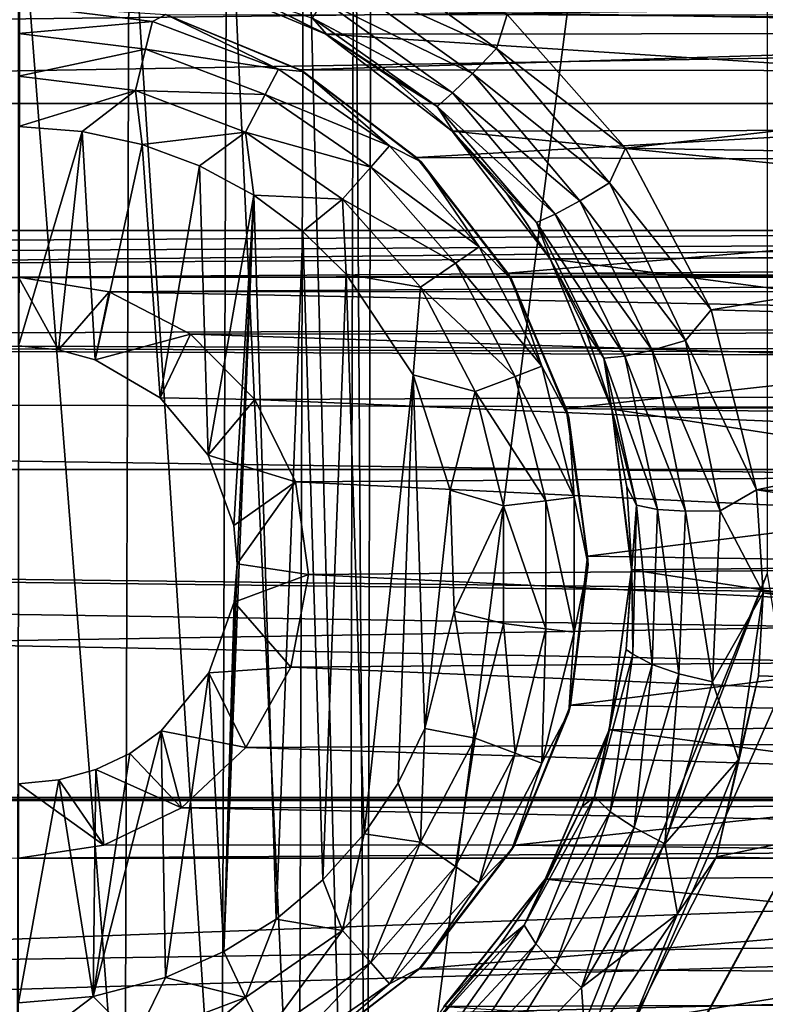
# Model space of a CAD drawing. Header units: metres. Extents: x -95 to 103, y -12 to 12.
# Tile 116 of 256: x -69.2 to -67.5, y -3.38 to -1.14. Entities that reach past the tile are written whole.
import ezdxf

# ---------------------------------------------------------------- set-up
doc = ezdxf.new("R2010")
doc.units = ezdxf.units.M
doc.layers.add('solid_P74500', color=7, linetype='CONTINUOUS')
doc.layers.add('solid_P74500_01', color=7, linetype='CONTINUOUS')

msp = doc.modelspace()

# ---------------------------------------------------------------- linework, layer by layer
at = {"layer": 'solid_P74500'}
for points in [[(-42.130733, -2.890517, 0.5), (-88, 3.55, 0.5), (-88, -3.55, 0.5)], [(-42.494564, -2.812256, 0.5), (-88, 3.55, 0.5), (-42.130733, -2.890517, 0.5)], [(-43.5, -1.396225, 0.5), (-43.5, 1.396225, 0.5), (-88, 3.55, 0.5)], [(-43.453735, -1.765533, 0.5), (-43.5, -1.396225, 0.5), (-88, 3.55, 0.5)], [(-43.31942, -2.109326, 0.5), (-43.453735, -1.765533, 0.5), (-88, 3.55, 0.5)], [(-43.105709, -2.409473, 0.5), (-43.31942, -2.109326, 0.5), (-88, 3.55, 0.5)], [(-42.825325, -2.648513, 0.5), (-43.105709, -2.409473, 0.5), (-88, 3.55, 0.5)], [(-42.494564, -2.812256, 0.5), (-42.825325, -2.648513, 0.5), (-88, 3.55, 0.5)], [(-67.491013, -2.4, -1.8), (-68.40506, -4.65, -1.8), (-67.491013, 2.4, -1.8)], [(-68.393272, 0, -1.8), (-67.491013, 2.4, -1.8), (-68.40506, -4.65, -1.8)], [(-94.018356, -1.947775, 12.347315), (89.300003, 0, 12.5), (-94.018356, 0, 12.5)], [(-68.433968, -0.252288, -1.8), (-68.393272, 0, -1.8), (-68.40506, -4.65, -1.8)], [(-68.548462, -0.475095, -1.8), (-68.433968, -0.252288, -1.8), (-68.445496, -4.400194, -1.8)], [(-68.433968, -0.252288, -1.8), (-68.40506, -4.65, -1.8), (-68.445496, -4.400194, -1.8)], [(-90.699997, -1.617044, 10.880484), (-13, -1.617046, 10.880494), (-13, -0.3, 10.995909)], [(-90.699997, -1.617044, 10.880484), (-13, -0.3, 10.995909), (-90.699997, -0.3, 10.995909)], [(-68.724808, -0.651567, -1.8), (-68.548462, -0.475095, -1.8), (-68.560226, -4.178985, -1.8)], [(-68.548462, -0.475095, -1.8), (-68.445496, -4.400194, -1.8), (-68.560226, -4.178985, -1.8)], [(-15, -0.5, -8.68562), (-85.675003, -1.327031, -8.597901), (-14.325, -1.326951, -8.597916)], [(-15, -0.5, -8.68562), (-85, -0.5, -8.68562), (-85.675003, -1.327031, -8.597901)], [(-68.947144, -0.765777, -1.8), (-68.724808, -0.651567, -1.8), (-68.736336, -4.004628, -1.8)], [(-68.724808, -0.651567, -1.8), (-68.560226, -4.178985, -1.8), (-68.736336, -4.004628, -1.8)], [(-8.2, -2.162539, 9.147798), (-90.699997, -2.162539, 9.147798), (-90.699997, -0.726812, 9.37156)], [(-8.2, -2.162539, 9.147798), (-90.699997, -0.726812, 9.37156), (-8.2, -0.726812, 9.37156)], [(-69.446602, -0.767877, -1.8), (-69.196846, -0.806697, -1.8), (-69.20311, -3.855084, -1.8)], [(-69.196846, -0.806697, -1.8), (-68.947144, -0.765777, -1.8), (-68.957001, -3.893337, -1.8)], [(-68.947144, -0.765777, -1.8), (-68.736336, -4.004628, -1.8), (-68.957001, -3.893337, -1.8)], [(-69.196846, -0.806697, -1.8), (-68.957001, -3.893337, -1.8), (-69.20311, -3.855084, -1.8)], [(-65.004738, -0.904334, -12.467244), (-65.339699, -1.146616, -12.4473), (-68.085052, -1.123883, -12.449373)], [(-68.472359, -1.037762, -12.412974), (-68.43412, -0.969165, -12.45266), (-68.109192, -1.202083, -12.432596)], [(-68.109192, -1.202083, -12.432596), (-68.43412, -0.969165, -12.45266), (-68.085052, -1.123883, -12.449373)], [(-64.895714, -1.165409, -11.440796), (-64.563431, -1.028294, -11.453935), (-68.833084, -1.029274, -11.453846)], [(-64.895714, -1.165409, -11.440796), (-68.833084, -1.029274, -11.453846), (-68.498344, -1.168839, -11.440447)], [(-68.66098, -1.087925, -12.172934), (-68.498344, -1.168839, -11.440447), (-68.833084, -1.029274, -11.453846)], [(-68.472359, -1.037762, -12.412974), (-68.163734, -1.258632, -12.392963), (-68.504219, -1.092901, -12.352194)], [(-68.472359, -1.037762, -12.412974), (-68.109192, -1.202083, -12.432596), (-68.163734, -1.258632, -12.392963)], [(-68.496391, -1.169656, -12.166054), (-68.498344, -1.168839, -11.440447), (-68.66098, -1.087925, -12.172934)], [(-68.52861, -1.132334, -12.267335), (-68.496391, -1.169656, -12.166054), (-68.66098, -1.087925, -12.172934)], [(-68.504219, -1.092901, -12.352194), (-68.209244, -1.303278, -12.332264), (-68.52861, -1.132334, -12.267335)], [(-68.163734, -1.258632, -12.392963), (-68.209244, -1.303278, -12.332264), (-68.504219, -1.092901, -12.352194)], [(-68.894333, -1.139861, -12.814588), (-69.199997, -1.102746, -12.814588), (-68.863533, -1.124296, -12.7)], [(-69.199997, -1.167785, -12.912048), (-69.199997, -1.102746, -12.814588), (-68.894333, -1.139861, -12.814588)], [(-68.909897, -1.203009, -12.912048), (-69.199997, -1.167785, -12.912048), (-68.894333, -1.139861, -12.814588)], [(-68.909897, -1.203009, -12.912048), (-68.894333, -1.139861, -12.814588), (-68.60643, -1.249048, -12.814588)], [(-68.60643, -1.249048, -12.814588), (-68.894333, -1.139861, -12.814588), (-68.863533, -1.124296, -12.7)], [(-68.863533, -1.124296, -12.7), (-68.864166, -1.124405, -9.83594), (-68.557014, -1.250405, -9.820717)], [(-64.541023, -1.125822, -9.835777), (-68.557014, -1.250405, -9.820717), (-68.864166, -1.124405, -9.83594)], [(-68.863533, -1.124296, -12.7), (-68.557014, -1.250405, -9.820717), (-68.550003, -1.254167, -12.7)], [(-68.60643, -1.249048, -12.814588), (-68.863533, -1.124296, -12.7), (-68.550003, -1.254167, -12.7)], [(-64.541023, -1.125822, -9.835777), (-64.852089, -1.25561, -9.820053), (-68.557014, -1.250405, -9.820717)], [(-68.52861, -1.132334, -12.267335), (-68.244202, -1.33405, -12.247517), (-68.496391, -1.169656, -12.166054)], [(-68.209244, -1.303278, -12.332264), (-68.244202, -1.33405, -12.247517), (-68.52861, -1.132334, -12.267335)], [(-68.109192, -1.202083, -12.432596), (-68.085052, -1.123883, -12.449373), (-67.814667, -1.429255, -12.41802)], [(-65.339699, -1.146616, -12.4473), (-67.814667, -1.429255, -12.41802), (-68.085052, -1.123883, -12.449373)], [(-68.909897, -1.203009, -12.912048), (-69.199997, -1.265195, -12.977164), (-69.199997, -1.167785, -12.912048)], [(-65.182716, -1.38336, -11.416493), (-64.895714, -1.165409, -11.440796), (-68.498344, -1.168839, -11.440447)], [(-65.339699, -1.146616, -12.4473), (-65.610275, -1.466333, -12.413697), (-67.814667, -1.429255, -12.41802)], [(-65.182716, -1.38336, -11.416493), (-68.498344, -1.168839, -11.440447), (-68.210136, -1.390416, -11.415636)], [(-68.344063, -1.272129, -12.156167), (-68.210136, -1.390416, -11.415636), (-68.498344, -1.168839, -11.440447)], [(-68.344063, -1.272129, -12.156167), (-68.498344, -1.168839, -11.440447), (-68.496391, -1.169656, -12.166054)], [(-68.244202, -1.33405, -12.247517), (-68.344063, -1.272129, -12.156167), (-68.496391, -1.169656, -12.166054)], [(-68.909897, -1.203009, -12.912048), (-68.933212, -1.297589, -12.977164), (-69.199997, -1.265195, -12.977164)], [(-68.636658, -1.306637, -12.912048), (-68.933212, -1.297589, -12.977164), (-68.909897, -1.203009, -12.912048)], [(-68.636658, -1.306637, -12.912048), (-68.909897, -1.203009, -12.912048), (-68.60643, -1.249048, -12.814588)], [(-68.163734, -1.258632, -12.392963), (-68.109192, -1.202083, -12.432596), (-67.851471, -1.508585, -12.398896)], [(-67.851471, -1.508585, -12.398896), (-68.109192, -1.202083, -12.432596), (-67.814667, -1.429255, -12.41802)], [(-68.636658, -1.306637, -12.912048), (-68.60643, -1.249048, -12.814588), (-68.353027, -1.423962, -12.814588)], [(-68.353027, -1.423962, -12.814588), (-68.60643, -1.249048, -12.814588), (-68.550003, -1.254167, -12.7)], [(-64.852089, -1.25561, -9.820053), (-68.291306, -1.450814, -9.793117), (-68.557014, -1.250405, -9.820717)], [(-68.550003, -1.254167, -12.7), (-68.557014, -1.250405, -9.820717), (-68.291306, -1.450814, -9.793117)], [(-68.550003, -1.254167, -12.7), (-68.291306, -1.450814, -9.793117), (-68.280762, -1.460761, -12.7)], [(-68.353027, -1.423962, -12.814588), (-68.550003, -1.254167, -12.7), (-68.280762, -1.460761, -12.7)], [(-64.852089, -1.25561, -9.820053), (-65.120079, -1.462097, -9.791439), (-68.291306, -1.450814, -9.793117)], [(-69.199997, -1.265195, -12.977164), (-68.933212, -1.297589, -12.977164), (-69.199997, -1.38, -13)], [(-68.206497, -1.393618, -12.142336), (-68.210136, -1.390416, -11.415636), (-68.344063, -1.272129, -12.156167)], [(-68.244202, -1.33405, -12.247517), (-68.206497, -1.393618, -12.142336), (-68.344063, -1.272129, -12.156167)], [(-68.163734, -1.258632, -12.392963), (-67.918839, -1.549119, -12.359377), (-68.209244, -1.303278, -12.332264)], [(-68.163734, -1.258632, -12.392963), (-67.851471, -1.508585, -12.398896), (-67.918839, -1.549119, -12.359377)], [(-68.933212, -1.297589, -12.977164), (-69.054955, -1.39136, -13), (-69.199997, -1.38, -13)], [(-68.933212, -1.297589, -12.977164), (-68.917511, -1.420984, -13), (-69.054955, -1.39136, -13)], [(-68.933212, -1.297589, -12.977164), (-68.681923, -1.392889, -12.977164), (-68.917511, -1.420984, -13)], [(-68.636658, -1.306637, -12.912048), (-68.681923, -1.392889, -12.977164), (-68.933212, -1.297589, -12.977164)], [(-68.396156, -1.472644, -12.912048), (-68.681923, -1.392889, -12.977164), (-68.636658, -1.306637, -12.912048)], [(-68.396156, -1.472644, -12.912048), (-68.636658, -1.306637, -12.912048), (-68.353027, -1.423962, -12.814588)], [(-68.209244, -1.303278, -12.332264), (-67.975006, -1.579649, -12.298852), (-68.244202, -1.33405, -12.247517)], [(-67.918839, -1.549119, -12.359377), (-67.975006, -1.579649, -12.298852), (-68.209244, -1.303278, -12.332264)], [(-84.199997, -1.723817, -8.527512), (-14.325, -1.326951, -8.597916), (-85.675003, -1.327031, -8.597901)], [(-84.199997, -1.723817, -8.527512), (-79.199997, -1.723817, -8.527512), (-14.325, -1.326951, -8.597916)], [(-79.199997, -1.723817, -8.527512), (-74.199997, -1.723817, -8.527512), (-14.325, -1.326951, -8.597916)], [(-74.199997, -1.723817, -8.527512), (-69.199997, -1.723817, -8.527512), (-14.325, -1.326951, -8.597916)], [(-69.199997, -1.723817, -8.527512), (-64.199997, -1.723817, -8.527512), (-14.325, -1.326951, -8.597916)], [(-68.244202, -1.33405, -12.247517), (-68.018059, -1.598545, -12.214349), (-68.206497, -1.393618, -12.142336)], [(-67.975006, -1.579649, -12.298852), (-68.018059, -1.598545, -12.214349), (-68.244202, -1.33405, -12.247517)], [(-69.199997, -1.38, -13), (-69.054955, -1.39136, -13), (-69.199997, -1.88, -13)], [(-69.054955, -1.39136, -13), (-69.108688, -1.889473, -13), (-69.199997, -1.88, -13)], [(-69.054955, -1.39136, -13), (-69.024689, -1.912145, -13), (-69.108688, -1.889473, -13)], [(-69.054955, -1.39136, -13), (-68.917511, -1.420984, -13), (-69.024689, -1.912145, -13)], [(-68.681923, -1.392889, -12.977164), (-68.787125, -1.469263, -13), (-68.917511, -1.420984, -13)], [(-68.681923, -1.392889, -12.977164), (-68.663017, -1.536785, -13), (-68.787125, -1.469263, -13)], [(-68.681923, -1.392889, -12.977164), (-68.460747, -1.545556, -12.977164), (-68.663017, -1.536785, -13)], [(-68.396156, -1.472644, -12.912048), (-68.460747, -1.545556, -12.977164), (-68.681923, -1.392889, -12.977164)], [(-65.406647, -1.6701, -11.378082), (-65.182716, -1.38336, -11.416493), (-68.210136, -1.390416, -11.415636)], [(-65.406647, -1.6701, -11.378082), (-68.210136, -1.390416, -11.415636), (-67.986534, -1.68181, -11.376358)], [(-68.086052, -1.531992, -12.124983), (-67.986534, -1.68181, -11.376358), (-68.210136, -1.390416, -11.415636)], [(-68.086052, -1.531992, -12.124983), (-68.210136, -1.390416, -11.415636), (-68.206497, -1.393618, -12.142336)], [(-68.018059, -1.598545, -12.214349), (-68.086052, -1.531992, -12.124983), (-68.206497, -1.393618, -12.142336)], [(-68.917511, -1.420984, -13), (-68.876678, -1.999008, -13), (-69.024689, -1.912145, -13)], [(-68.917511, -1.420984, -13), (-68.787125, -1.469263, -13), (-68.876678, -1.999008, -13)], [(-68.396156, -1.472644, -12.912048), (-68.353027, -1.423962, -12.814588), (-68.148842, -1.654437, -12.814588)], [(-68.148842, -1.654437, -12.814588), (-68.353027, -1.423962, -12.814588), (-68.280762, -1.460761, -12.7)], [(-67.851471, -1.508585, -12.398896), (-67.814667, -1.429255, -12.41802), (-67.619179, -1.798082, -12.37)], [(-65.610275, -1.466333, -12.413697), (-67.619179, -1.798082, -12.37), (-67.814667, -1.429255, -12.41802)], [(-65.120079, -1.462097, -9.791439), (-68.083183, -1.714678, -9.750379), (-68.291306, -1.450814, -9.793117)], [(-68.280762, -1.460761, -12.7), (-68.291306, -1.450814, -9.793117), (-68.083183, -1.714678, -9.750379)], [(-68.787125, -1.469263, -13), (-68.767342, -2.12986, -13), (-68.876678, -1.999008, -13)], [(-68.787125, -1.469263, -13), (-68.663017, -1.536785, -13), (-68.767342, -2.12986, -13)], [(-68.20237, -1.691383, -12.912048), (-68.460747, -1.545556, -12.977164), (-68.396156, -1.472644, -12.912048)], [(-68.20237, -1.691383, -12.912048), (-68.396156, -1.472644, -12.912048), (-68.148842, -1.654437, -12.814588)], [(-68.280762, -1.460761, -12.7), (-68.083183, -1.714678, -9.750379), (-68.074165, -1.73, -12.7)], [(-68.148842, -1.654437, -12.814588), (-68.280762, -1.460761, -12.7), (-68.074165, -1.73, -12.7)], [(-65.120079, -1.462097, -9.791439), (-65.328278, -1.734278, -9.746911), (-68.083183, -1.714678, -9.750379)], [(-65.610275, -1.466333, -12.413697), (-65.799232, -1.848754, -12.362529), (-67.619179, -1.798082, -12.37)], [(-67.918839, -1.549119, -12.359377), (-67.851471, -1.508585, -12.398896), (-67.677948, -1.868371, -12.348542)], [(-67.677948, -1.868371, -12.348542), (-67.851471, -1.508585, -12.398896), (-67.619179, -1.798082, -12.37)], [(-68.663017, -1.536785, -13), (-68.708229, -2.290595, -13), (-68.767342, -2.12986, -13)], [(-68.663017, -1.536785, -13), (-68.731499, -3.262584, -13), (-68.700722, -2.377952, -13)], [(-68.663017, -1.536785, -13), (-68.611977, -3.188541, -13), (-68.731499, -3.262584, -13)], [(-68.663017, -1.536785, -13), (-68.700722, -2.377952, -13), (-68.708229, -2.290595, -13)], [(-68.663017, -1.536785, -13), (-68.550758, -1.619436, -13), (-68.611977, -3.188541, -13)], [(-68.460747, -1.545556, -12.977164), (-68.550758, -1.619436, -13), (-68.663017, -1.536785, -13)], [(-68.460747, -1.545556, -12.977164), (-68.451889, -1.71681, -13), (-68.550758, -1.619436, -13)], [(-68.460747, -1.545556, -12.977164), (-68.282532, -1.746719, -12.977164), (-68.451889, -1.71681, -13)], [(-68.20237, -1.691383, -12.912048), (-68.282532, -1.746719, -12.977164), (-68.460747, -1.545556, -12.977164)], [(-67.984856, -1.684718, -12.102948), (-67.986534, -1.68181, -11.376358), (-68.086052, -1.531992, -12.124983)], [(-68.018059, -1.598545, -12.214349), (-67.984856, -1.684718, -12.102948), (-68.086052, -1.531992, -12.124983)], [(-67.918839, -1.549119, -12.359377), (-67.753624, -1.890035, -12.309217), (-67.975006, -1.579649, -12.298852)], [(-67.918839, -1.549119, -12.359377), (-67.677948, -1.868371, -12.348542), (-67.753624, -1.890035, -12.309217)], [(-67.975006, -1.579649, -12.298852), (-67.816315, -1.903859, -12.248991), (-68.018059, -1.598545, -12.214349)], [(-67.753624, -1.890035, -12.309217), (-67.816315, -1.903859, -12.248991), (-67.975006, -1.579649, -12.298852)], [(-90.699997, -1.617044, 10.880484), (-90.699997, -2.910733, 10.607904), (-13, -1.617046, 10.880494)], [(-90.699997, -2.910733, 10.607904), (-13, -2.910733, 10.607904), (-13, -1.617046, 10.880494)], [(-68.018059, -1.598545, -12.214349), (-67.863823, -1.908603, -12.164905), (-67.984856, -1.684718, -12.102948)], [(-67.816315, -1.903859, -12.248991), (-67.863823, -1.908603, -12.164905), (-68.018059, -1.598545, -12.214349)], [(-68.550758, -1.619436, -13), (-68.505363, -3.099296, -13), (-68.611977, -3.188541, -13)], [(-68.550758, -1.619436, -13), (-68.451889, -1.71681, -13), (-68.505363, -3.099296, -13)], [(-68.20237, -1.691383, -12.912048), (-68.148842, -1.654437, -12.814588), (-68.005745, -1.92708, -12.814588)], [(-68.005745, -1.92708, -12.814588), (-68.148842, -1.654437, -12.814588), (-68.074165, -1.73, -12.7)], [(-65.54895, -2.005872, -11.323713), (-65.406647, -1.6701, -11.378082), (-67.986534, -1.68181, -11.376358)], [(-65.54895, -2.005872, -11.323713), (-67.986534, -1.68181, -11.376358), (-67.846161, -2.025086, -11.320292)], [(-67.84668, -2.021512, -12.043838), (-67.846161, -2.025086, -11.320292), (-67.986534, -1.68181, -11.376358)], [(-67.904755, -1.848638, -12.075824), (-67.986534, -1.68181, -11.376358), (-67.984856, -1.684718, -12.102948)], [(-67.84668, -2.021512, -12.043838), (-67.986534, -1.68181, -11.376358), (-67.904755, -1.848638, -12.075824)], [(-67.863823, -1.908603, -12.164905), (-67.904755, -1.848638, -12.075824), (-67.984856, -1.684718, -12.102948)], [(-68.066559, -1.950143, -12.912048), (-68.282532, -1.746719, -12.977164), (-68.20237, -1.691383, -12.912048)], [(-68.066559, -1.950143, -12.912048), (-68.20237, -1.691383, -12.912048), (-68.005745, -1.92708, -12.814588)], [(-69.199997, -1.723817, -8.527512), (-68.992798, -1.757161, -8.520703), (-64.199997, -1.723817, -8.527512)], [(-69.108688, -1.889473, -13), (-68.992798, -1.757161, -8.520703), (-69.199997, -1.723817, -8.527512)], [(-69.199997, -1.88, -13), (-69.108688, -1.889473, -13), (-69.199997, -1.723817, -8.527512)], [(-68.992798, -1.757161, -8.520703), (-64.403358, -1.756095, -8.520923), (-64.199997, -1.723817, -8.527512)], [(-68.451889, -1.71681, -13), (-68.411118, -2.99403, -13), (-68.505363, -3.099296, -13)], [(-68.451889, -1.71681, -13), (-68.298904, -1.946654, -13), (-68.411118, -2.99403, -13)], [(-68.282532, -1.746719, -12.977164), (-68.298904, -1.946654, -13), (-68.451889, -1.71681, -13)], [(-65.328278, -1.734278, -9.746911), (-67.949829, -2.023391, -9.691021), (-68.083183, -1.714678, -9.750379)], [(-68.074165, -1.73, -12.7), (-68.083183, -1.714678, -9.750379), (-67.949829, -2.023391, -9.691021)], [(-68.074165, -1.73, -12.7), (-67.949829, -2.023391, -9.691021), (-67.944298, -2.043535, -12.7)], [(-68.005745, -1.92708, -12.814588), (-68.074165, -1.73, -12.7), (-67.944298, -2.043535, -12.7)], [(-68.282532, -1.746719, -12.977164), (-68.157639, -1.984685, -12.977164), (-68.298904, -1.946654, -13)], [(-68.066559, -1.950143, -12.912048), (-68.157639, -1.984685, -12.977164), (-68.282532, -1.746719, -12.977164)], [(-65.328278, -1.734278, -9.746911), (-65.458298, -2.055073, -9.684352), (-67.949829, -2.023391, -9.691021)], [(-69.108688, -1.889473, -13), (-69.024689, -1.912145, -13), (-68.992798, -1.757161, -8.520703)], [(-69.024689, -1.912145, -13), (-68.807365, -1.853611, -8.500242), (-68.992798, -1.757161, -8.520703)], [(-68.992798, -1.757161, -8.520703), (-64.582504, -1.845929, -8.501914), (-64.403358, -1.756095, -8.520923)], [(-68.992798, -1.757161, -8.520703), (-68.807365, -1.853611, -8.500242), (-64.582504, -1.845929, -8.501914)], [(-17, -2.917726, 11.123708), (-90.699997, -2.917726, 11.123708), (-92.5, -1.797398, 11.358476)], [(-67.677948, -1.868371, -12.348542), (-67.619179, -1.798082, -12.37), (-67.515594, -2.208822, -12.303296)], [(-65.799232, -1.848754, -12.362529), (-67.515594, -2.208822, -12.303296), (-67.619179, -1.798082, -12.37)], [(-69.024689, -1.912145, -13), (-68.876678, -1.999008, -13), (-68.807365, -1.853611, -8.500242)], [(-68.876678, -1.999008, -13), (-68.660759, -2.0028, -8.466332), (-68.807365, -1.853611, -8.500242)], [(-68.807365, -1.853611, -8.500242), (-64.726402, -1.985125, -8.470494), (-64.582504, -1.845929, -8.501914)], [(-68.807365, -1.853611, -8.500242), (-68.660759, -2.0028, -8.466332), (-64.726402, -1.985125, -8.470494)], [(-67.863823, -1.908603, -12.164905), (-67.84668, -2.021512, -12.043838), (-67.904755, -1.848638, -12.075824)], [(-65.799232, -1.848754, -12.362529), (-65.890747, -2.265586, -12.292971), (-67.515594, -2.208822, -12.303296)], [(-67.753624, -1.890035, -12.309217), (-67.677948, -1.868371, -12.348542), (-67.598656, -2.25656, -12.280843)], [(-67.598656, -2.25656, -12.280843), (-67.677948, -1.868371, -12.348542), (-67.515594, -2.208822, -12.303296)], [(-67.816315, -1.903859, -12.248991), (-67.741928, -2.2541, -12.181941), (-67.863823, -1.908603, -12.164905)], [(-67.863823, -1.908603, -12.164905), (-67.789574, -2.244018, -12.098402), (-67.84668, -2.021512, -12.043838)], [(-67.741928, -2.2541, -12.181941), (-67.789574, -2.244018, -12.098402), (-67.863823, -1.908603, -12.164905)], [(-67.753624, -1.890035, -12.309217), (-67.677483, -2.258013, -12.241775), (-67.816315, -1.903859, -12.248991)], [(-67.677483, -2.258013, -12.241775), (-67.741928, -2.2541, -12.181941), (-67.816315, -1.903859, -12.248991)], [(-67.753624, -1.890035, -12.309217), (-67.598656, -2.25656, -12.280843), (-67.677483, -2.258013, -12.241775)], [(-68.066559, -1.950143, -12.912048), (-68.005745, -1.92708, -12.814588), (-67.93206, -2.226044, -12.814588)], [(-67.93206, -2.226044, -12.814588), (-68.005745, -1.92708, -12.814588), (-67.944298, -2.043535, -12.7)], [(-68.298904, -1.946654, -13), (-68.333122, -2.878491, -13), (-68.411118, -2.99403, -13)], [(-68.298904, -1.946654, -13), (-68.272682, -2.75358, -13), (-68.333122, -2.878491, -13)], [(-68.298904, -1.946654, -13), (-68.214638, -2.209673, -13), (-68.272682, -2.75358, -13)], [(-68.157639, -1.984685, -12.977164), (-68.214638, -2.209673, -13), (-68.298904, -1.946654, -13)], [(-67.99662, -2.233884, -12.912048), (-68.157639, -1.984685, -12.977164), (-68.066559, -1.950143, -12.912048)], [(-67.99662, -2.233884, -12.912048), (-68.066559, -1.950143, -12.912048), (-67.93206, -2.226044, -12.814588)], [(-68.876678, -1.999008, -13), (-68.767342, -2.12986, -13), (-68.660759, -2.0028, -8.466332)], [(-68.660759, -2.0028, -8.466332), (-64.822983, -2.164172, -8.426527), (-64.726402, -1.985125, -8.470494)], [(-68.157639, -1.984685, -12.977164), (-68.093323, -2.245625, -12.977164), (-68.214638, -2.209673, -13)], [(-67.99662, -2.233884, -12.912048), (-68.093323, -2.245625, -12.977164), (-68.157639, -1.984685, -12.977164)], [(-68.767342, -2.12986, -13), (-68.568016, -2.190957, -8.419602), (-68.660759, -2.0028, -8.466332)], [(-68.660759, -2.0028, -8.466332), (-68.568016, -2.190957, -8.419602), (-64.822983, -2.164172, -8.426527)], [(-67.811356, -2.202023, -12.006561), (-67.846161, -2.025086, -11.320292), (-67.84668, -2.021512, -12.043838)], [(-67.789574, -2.244018, -12.098402), (-67.811356, -2.202023, -12.006561), (-67.84668, -2.021512, -12.043838)], [(-65.599228, -2.369275, -11.25329), (-65.54895, -2.005872, -11.323713), (-67.846161, -2.025086, -11.320292)], [(-65.458298, -2.055073, -9.684352), (-67.901047, -2.360147, -9.614557), (-67.949829, -2.023391, -9.691021)], [(-67.944298, -2.043535, -12.7), (-67.949829, -2.023391, -9.691021), (-67.901047, -2.360147, -9.614557)], [(-67.944298, -2.043535, -12.7), (-67.901047, -2.360147, -9.614557), (-67.900002, -2.38, -12.7)], [(-67.93206, -2.226044, -12.814588), (-67.944298, -2.043535, -12.7), (-67.900002, -2.38, -12.7)], [(-65.599228, -2.369275, -11.25329), (-67.846161, -2.025086, -11.320292), (-67.800606, -2.391351, -11.248619)], [(-67.800018, -2.387494, -11.96336), (-67.800606, -2.391351, -11.248619), (-67.846161, -2.025086, -11.320292)], [(-67.800018, -2.387494, -11.96336), (-67.846161, -2.025086, -11.320292), (-67.811356, -2.202023, -12.006561)], [(-65.458298, -2.055073, -9.684352), (-65.499374, -2.396642, -9.605525), (-67.901047, -2.360147, -9.614557)], [(-68.767342, -2.12986, -13), (-68.708229, -2.290595, -13), (-68.568016, -2.190957, -8.419602)], [(-16.67, -3.55, 8.703878), (-90.699997, -3.55, 8.703878), (-90.699997, -2.162539, 9.147798)], [(-16.67, -3.301332, 8.801205), (-16.67, -3.55, 8.703878), (-90.699997, -2.162539, 9.147798)], [(-16.67, -3.301332, 8.801205), (-90.699997, -2.162539, 9.147798), (-16.67, -3.05, 8.891428)], [(-14.67, -3.05, 8.891428), (-16.67, -3.05, 8.891428), (-90.699997, -2.162539, 9.147798)], [(-8.2, -2.162539, 9.147798), (-14.67, -3.05, 8.891428), (-90.699997, -2.162539, 9.147798)], [(-68.568016, -2.190957, -8.419602), (-64.861526, -2.371784, -8.370462), (-64.822983, -2.164172, -8.426527)], [(-68.708229, -2.290595, -13), (-68.700722, -2.377952, -13), (-68.568016, -2.190957, -8.419602)], [(-68.700722, -2.377952, -13), (-68.538437, -2.402006, -8.36184), (-68.568016, -2.190957, -8.419602)], [(-68.568016, -2.190957, -8.419602), (-68.538437, -2.402006, -8.36184), (-64.861526, -2.371784, -8.370462)], [(-68.214638, -2.209673, -13), (-68.205719, -2.485715, -13), (-68.272682, -2.75358, -13)], [(-68.093323, -2.245625, -12.977164), (-68.205719, -2.485715, -13), (-68.214638, -2.209673, -13)], [(-67.789574, -2.244018, -12.098402), (-67.800018, -2.387494, -11.96336), (-67.811356, -2.202023, -12.006561)], [(-67.598656, -2.25656, -12.280843), (-67.515594, -2.208822, -12.303296), (-67.50016, -2.444274, -12.258692)], [(-65.899742, -2.4446, -12.258627), (-67.50016, -2.444274, -12.258692), (-67.515594, -2.208822, -12.303296)], [(-65.890747, -2.265586, -12.292971), (-65.899742, -2.4446, -12.258627), (-67.515594, -2.208822, -12.303296)], [(-68.093323, -2.245625, -12.977164), (-68.093323, -2.514375, -12.977164), (-68.205719, -2.485715, -13)], [(-67.99662, -2.526116, -12.912048), (-68.093323, -2.245625, -12.977164), (-67.99662, -2.233884, -12.912048)], [(-67.99662, -2.526116, -12.912048), (-68.093323, -2.514375, -12.977164), (-68.093323, -2.245625, -12.977164)], [(-67.99662, -2.233884, -12.912048), (-67.93206, -2.226044, -12.814588), (-67.93206, -2.533956, -12.814588)], [(-67.99662, -2.526116, -12.912048), (-67.99662, -2.233884, -12.912048), (-67.93206, -2.533956, -12.814588)], [(-67.93206, -2.533956, -12.814588), (-67.93206, -2.226044, -12.814588), (-67.900002, -2.38, -12.7)], [(-67.789574, -2.244018, -12.098402), (-67.797722, -2.584071, -12.016756), (-67.800018, -2.387494, -11.96336)], [(-67.75415, -2.607856, -12.099747), (-67.797722, -2.584071, -12.016756), (-67.789574, -2.244018, -12.098402)], [(-67.741928, -2.2541, -12.181941), (-67.75415, -2.607856, -12.099747), (-67.789574, -2.244018, -12.098402)], [(-67.692703, -2.628837, -12.159188), (-67.75415, -2.607856, -12.099747), (-67.741928, -2.2541, -12.181941)], [(-67.677483, -2.258013, -12.241775), (-67.692703, -2.628837, -12.159188), (-67.741928, -2.2541, -12.181941)], [(-67.677483, -2.258013, -12.241775), (-67.615921, -2.647318, -12.198), (-67.692703, -2.628837, -12.159188)], [(-67.677483, -2.258013, -12.241775), (-67.598656, -2.25656, -12.280843), (-67.615921, -2.647318, -12.198)], [(-67.615921, -2.647318, -12.198), (-67.598656, -2.25656, -12.280843), (-67.50016, -2.444274, -12.258692)], [(-68.731499, -3.262584, -13), (-68.707512, -2.46539, -13), (-68.700722, -2.377952, -13)], [(-68.700722, -2.377952, -13), (-68.707512, -2.46539, -13), (-68.538437, -2.402006, -8.36184)], [(-68.538437, -2.402006, -8.36184), (-64.832138, -2.582519, -8.307863), (-64.861526, -2.371784, -8.370462)], [(-67.900002, -2.38, -12.7), (-67.940208, -2.700332, -9.524611), (-67.944298, -2.716465, -12.7)], [(-67.93206, -2.533956, -12.814588), (-67.900002, -2.38, -12.7), (-67.944298, -2.716465, -12.7)], [(-65.499374, -2.396642, -9.605525), (-67.940208, -2.700332, -9.524611), (-67.901047, -2.360147, -9.614557)], [(-67.900002, -2.38, -12.7), (-67.901047, -2.360147, -9.614557), (-67.940208, -2.700332, -9.524611)], [(-65.553787, -2.735547, -11.169906), (-65.599228, -2.369275, -11.25329), (-67.800606, -2.391351, -11.248619)], [(-68.707512, -2.46539, -13), (-68.578682, -2.613603, -8.298137), (-68.538437, -2.402006, -8.36184)], [(-68.538437, -2.402006, -8.36184), (-68.578682, -2.613603, -8.298137), (-64.832138, -2.582519, -8.307863)], [(-67.491013, -2.4, -1.8), (-68.445152, -4.898603, -1.8), (-68.40506, -4.65, -1.8)], [(-67.450775, -2.648572, -1.8), (-68.445152, -4.898603, -1.8), (-67.491013, -2.4, -1.8)], [(-65.499374, -2.396642, -9.605525), (-65.449982, -2.736265, -9.51435), (-67.940208, -2.700332, -9.524611)], [(-65.553787, -2.735547, -11.169906), (-67.800606, -2.391351, -11.248619), (-67.851883, -2.756503, -11.164752)], [(-67.851372, -2.755769, -11.865956), (-67.851883, -2.756503, -11.164752), (-67.800606, -2.391351, -11.248619)], [(-67.851372, -2.755769, -11.865956), (-67.800606, -2.391351, -11.248619), (-67.813431, -2.573467, -11.916107)], [(-67.813431, -2.573467, -11.916107), (-67.800606, -2.391351, -11.248619), (-67.800018, -2.387494, -11.96336)], [(-67.797722, -2.584071, -12.016756), (-67.813431, -2.573467, -11.916107), (-67.800018, -2.387494, -11.96336)], [(-67.556999, -2.824501, -12.176331), (-67.615921, -2.647318, -12.198), (-67.50016, -2.444274, -12.258692)], [(-67.556999, -2.824501, -12.176331), (-67.50016, -2.444274, -12.258692), (-67.511215, -2.63359, -12.219419)], [(-65.882362, -2.687148, -12.207753), (-67.511215, -2.63359, -12.219419), (-67.50016, -2.444274, -12.258692)], [(-65.899742, -2.4446, -12.258627), (-65.882362, -2.687148, -12.207753), (-67.50016, -2.444274, -12.258692)], [(89.300003, -2.500021, 12.247444), (89.300003, -2.45, 12.257548), (-94.018356, -3.847966, 11.892988)], [(-68.707512, -2.46539, -13), (-68.765335, -2.626765, -13), (-68.578682, -2.613603, -8.298137)], [(-68.731499, -3.262584, -13), (-68.765335, -2.626765, -13), (-68.707512, -2.46539, -13)], [(-68.157639, -2.775315, -12.977164), (-68.272682, -2.75358, -13), (-68.205719, -2.485715, -13)], [(-68.093323, -2.514375, -12.977164), (-68.157639, -2.775315, -12.977164), (-68.205719, -2.485715, -13)], [(89.300003, -2.55, 12.237136), (89.300003, -2.500021, 12.247444), (-94.018356, -3.847966, 11.892988)], [(-68.066559, -2.809857, -12.912048), (-68.157639, -2.775315, -12.977164), (-68.093323, -2.514375, -12.977164)], [(-68.066559, -2.809857, -12.912048), (-68.093323, -2.514375, -12.977164), (-67.99662, -2.526116, -12.912048)], [(-68.066559, -2.809857, -12.912048), (-67.99662, -2.526116, -12.912048), (-68.005745, -2.832921, -12.814588)], [(-67.99662, -2.526116, -12.912048), (-67.93206, -2.533956, -12.814588), (-68.005745, -2.832921, -12.814588)], [(-68.005745, -2.832921, -12.814588), (-67.93206, -2.533956, -12.814588), (-67.944298, -2.716465, -12.7)], [(92.5, -2.55, 12.237136), (89.300003, -2.55, 12.237136), (-94.018356, -3.847966, 11.892988)], [(92.5, -4.414677, 11.694401), (92.5, -2.55, 12.237136), (-94.018356, -3.847966, 11.892988)], [(-68.578682, -2.613603, -8.298137), (-64.735504, -2.774547, -8.245719), (-64.832138, -2.582519, -8.307863)], [(-67.885483, -2.909206, -11.924639), (-67.851372, -2.755769, -11.865956), (-67.813431, -2.573467, -11.916107)], [(-67.797722, -2.584071, -12.016756), (-67.885483, -2.909206, -11.924639), (-67.813431, -2.573467, -11.916107)], [(-67.849274, -2.943991, -12.007279), (-67.885483, -2.909206, -11.924639), (-67.797722, -2.584071, -12.016756)], [(-67.75415, -2.607856, -12.099747), (-67.849274, -2.943991, -12.007279), (-67.797722, -2.584071, -12.016756)], [(-68.765335, -2.626765, -13), (-68.87468, -2.759121, -13), (-68.680794, -2.796605, -8.238264)], [(-68.864319, -3.321975, -13), (-68.87468, -2.759121, -13), (-68.765335, -2.626765, -13)], [(-68.731499, -3.262584, -13), (-68.864319, -3.321975, -13), (-68.765335, -2.626765, -13)], [(-68.765335, -2.626765, -13), (-68.680794, -2.796605, -8.238264), (-68.578682, -2.613603, -8.298137)], [(-68.578682, -2.613603, -8.298137), (-68.680794, -2.796605, -8.238264), (-64.735504, -2.774547, -8.245719)], [(-67.794861, -2.979841, -12.06647), (-67.849274, -2.943991, -12.007279), (-67.75415, -2.607856, -12.099747)], [(-67.692703, -2.628837, -12.159188), (-67.794861, -2.979841, -12.06647), (-67.75415, -2.607856, -12.099747)], [(-67.692703, -2.628837, -12.159188), (-67.724823, -3.016501, -12.105119), (-67.794861, -2.979841, -12.06647)], [(-67.692703, -2.628837, -12.159188), (-67.615921, -2.647318, -12.198), (-67.724823, -3.016501, -12.105119)], [(-67.450775, -2.648572, -1.8), (-67.336617, -2.868689, -1.8), (-68.445152, -4.898603, -1.8)], [(-67.556999, -2.824501, -12.176331), (-67.724823, -3.016501, -12.105119), (-67.615921, -2.647318, -12.198)], [(-65.882362, -2.687148, -12.207753), (-67.60701, -3.046415, -12.123092), (-67.511215, -2.63359, -12.219419)], [(-67.556999, -2.824501, -12.176331), (-67.511215, -2.63359, -12.219419), (-67.60701, -3.046415, -12.123092)], [(-65.882362, -2.687148, -12.207753), (-65.776772, -3.089321, -12.112229), (-67.60701, -3.046415, -12.123092)], [(-67.944298, -2.716465, -12.7), (-68.068123, -3.019568, -9.428267), (-68.074165, -3.03, -12.7)], [(-68.005745, -2.832921, -12.814588), (-67.944298, -2.716465, -12.7), (-68.074165, -3.03, -12.7)], [(-65.449982, -2.736265, -9.51435), (-68.068123, -3.019568, -9.428267), (-67.940208, -2.700332, -9.524611)], [(-67.944298, -2.716465, -12.7), (-67.940208, -2.700332, -9.524611), (-68.068123, -3.019568, -9.428267)], [(-65.449982, -2.736265, -9.51435), (-65.312622, -3.052197, -9.417754), (-68.068123, -3.019568, -9.428267)], [(-65.412621, -3.07956, -11.079996), (-65.553787, -2.735547, -11.169906), (-67.851883, -2.756503, -11.164752)], [(-69.029671, -3.365383, -13), (-68.946198, -2.810744, -13), (-68.87468, -2.759121, -13)], [(-68.864319, -3.321975, -13), (-69.029671, -3.365383, -13), (-68.87468, -2.759121, -13)], [(-68.87468, -2.759121, -13), (-68.946198, -2.810744, -13), (-68.828308, -2.935004, -8.189979)], [(-68.87468, -2.759121, -13), (-68.828308, -2.935004, -8.189979), (-68.680794, -2.796605, -8.238264)], [(-68.282532, -3.013281, -12.977164), (-68.333122, -2.878491, -13), (-68.272682, -2.75358, -13)], [(-68.157639, -2.775315, -12.977164), (-68.282532, -3.013281, -12.977164), (-68.272682, -2.75358, -13)], [(-65.412621, -3.07956, -11.079996), (-67.851883, -2.756503, -11.164752), (-67.997719, -3.097138, -11.075095)], [(-67.997574, -3.097061, -11.758938), (-67.997719, -3.097138, -11.075095), (-67.851883, -2.756503, -11.164752)], [(-67.997574, -3.097061, -11.758938), (-67.851883, -2.756503, -11.164752), (-67.913216, -2.93153, -11.812183)], [(-67.913216, -2.93153, -11.812183), (-67.851883, -2.756503, -11.164752), (-67.851372, -2.755769, -11.865956)], [(-67.885483, -2.909206, -11.924639), (-67.913216, -2.93153, -11.812183), (-67.851372, -2.755769, -11.865956)], [(-68.680794, -2.796605, -8.238264), (-64.58625, -2.924519, -8.193728), (-64.735504, -2.774547, -8.245719)], [(-68.20237, -3.068617, -12.912048), (-68.282532, -3.013281, -12.977164), (-68.157639, -2.775315, -12.977164)], [(-68.20237, -3.068617, -12.912048), (-68.157639, -2.775315, -12.977164), (-68.066559, -2.809857, -12.912048)], [(-68.680794, -2.796605, -8.238264), (-68.828308, -2.935004, -8.189979), (-64.58625, -2.924519, -8.193728)], [(-69.029671, -3.365383, -13), (-69.023689, -2.847516, -13), (-68.946198, -2.810744, -13)], [(-68.946198, -2.810744, -13), (-69.023689, -2.847516, -13), (-68.828308, -2.935004, -8.189979)], [(-68.20237, -3.068617, -12.912048), (-68.066559, -2.809857, -12.912048), (-68.148842, -3.105563, -12.814588)], [(-68.066559, -2.809857, -12.912048), (-68.005745, -2.832921, -12.814588), (-68.148842, -3.105563, -12.814588)], [(-67.556999, -2.824501, -12.176331), (-67.695648, -3.176524, -12.087856), (-67.724823, -3.016501, -12.105119)], [(-67.556999, -2.824501, -12.176331), (-67.60701, -3.046415, -12.123092), (-67.695648, -3.176524, -12.087856)], [(-69.023689, -2.847516, -13), (-69.10817, -2.870482, -13), (-69.005264, -3.020148, -8.158965)], [(-69.029671, -3.365383, -13), (-69.10817, -2.870482, -13), (-69.023689, -2.847516, -13)], [(-69.023689, -2.847516, -13), (-69.005264, -3.020148, -8.158965), (-68.828308, -2.935004, -8.189979)], [(-68.148842, -3.105563, -12.814588), (-68.005745, -2.832921, -12.814588), (-68.074165, -3.03, -12.7)], [(-69.10817, -2.870482, -13), (-69.199997, -2.88, -13), (-69.005264, -3.020148, -8.158965)], [(-69.199997, -3.38, -13), (-69.199997, -2.88, -13), (-69.10817, -2.870482, -13)], [(-69.029671, -3.365383, -13), (-69.199997, -3.38, -13), (-69.10817, -2.870482, -13)], [(-67.336617, -2.868689, -1.8), (-68.557976, -5.118156, -1.8), (-68.445152, -4.898603, -1.8)], [(-67.336617, -2.868689, -1.8), (-67.161377, -3.042183, -1.8), (-68.557976, -5.118156, -1.8)], [(-37.956421, -3.255723, 0.5), (-42.130733, -2.890517, 0.5), (-88, -3.55, 0.5)], [(-69.199997, -2.88, -13), (-69.199997, -3.049433, -8.148065), (-69.005264, -3.020148, -8.158965)], [(-68.282532, -3.013281, -12.977164), (-68.411118, -2.99403, -13), (-68.333122, -2.878491, -13)], [(-90.699997, -2.917726, 11.123708), (-16.78986, -2.912514, 11.097918), (-16.580158, -2.910733, 11.071284)], [(-90.699997, -2.910733, 10.607904), (-16.580158, -2.910733, 11.071284), (-14.790274, -2.910733, 10.839775)], [(-90.699997, -2.910733, 11.071284), (-16.580158, -2.910733, 11.071284), (-90.699997, -2.910733, 11.022143)], [(-90.699997, -2.910733, 10.607904), (-90.699997, -2.910733, 11.022143), (-16.580158, -2.910733, 11.071284)], [(-90.699997, -2.917726, 11.123708), (-16.580158, -2.910733, 11.071284), (-90.699997, -2.910733, 11.071284)], [(-90.699997, -2.910733, 10.607904), (-14.790274, -2.910733, 10.839775), (-13, -2.910733, 10.607904)], [(-16.78986, -2.912514, 11.097918), (-90.699997, -2.917726, 11.123708), (-17, -2.917726, 11.123708)], [(-67.885483, -2.909206, -11.924639), (-68.046173, -3.202642, -11.82919), (-67.913216, -2.93153, -11.812183)], [(-68.019073, -3.24487, -11.911857), (-68.046173, -3.202642, -11.82919), (-67.885483, -2.909206, -11.924639)], [(-67.849274, -2.943991, -12.007279), (-68.019073, -3.24487, -11.911857), (-67.885483, -2.909206, -11.924639)], [(-68.828308, -2.935004, -8.189979), (-69.005264, -3.020148, -8.158965), (-64.402374, -3.017784, -8.15984)], [(-68.828308, -2.935004, -8.189979), (-64.402374, -3.017784, -8.15984), (-64.58625, -2.924519, -8.193728)], [(-68.046173, -3.202642, -11.82919), (-67.997574, -3.097061, -11.758938), (-67.913216, -2.93153, -11.812183)], [(-67.974541, -3.292425, -11.971065), (-68.019073, -3.24487, -11.911857), (-67.849274, -2.943991, -12.007279)], [(-67.794861, -2.979841, -12.06647), (-67.974541, -3.292425, -11.971065), (-67.849274, -2.943991, -12.007279)], [(-67.794861, -2.979841, -12.06647), (-67.915031, -3.344452, -12.009725), (-67.974541, -3.292425, -11.971065)], [(-67.794861, -2.979841, -12.06647), (-67.724823, -3.016501, -12.105119), (-67.915031, -3.344452, -12.009725)], [(-68.460747, -3.214443, -12.977164), (-68.505363, -3.099296, -13), (-68.411118, -2.99403, -13)], [(-68.282532, -3.013281, -12.977164), (-68.460747, -3.214443, -12.977164), (-68.411118, -2.99403, -13)], [(-69.199997, -3.049433, -8.148065), (-64.199997, -3.049433, -8.148065), (-64.402374, -3.017784, -8.15984)], [(-69.005264, -3.020148, -8.158965), (-69.199997, -3.049433, -8.148065), (-64.402374, -3.017784, -8.15984)], [(-68.396156, -3.287356, -12.912048), (-68.460747, -3.214443, -12.977164), (-68.282532, -3.013281, -12.977164)], [(-68.396156, -3.287356, -12.912048), (-68.282532, -3.013281, -12.977164), (-68.20237, -3.068617, -12.912048)], [(-65.312622, -3.052197, -9.417754), (-68.285477, -3.302219, -9.333025), (-68.068123, -3.019568, -9.428267)], [(-68.074165, -3.03, -12.7), (-68.068123, -3.019568, -9.428267), (-68.285477, -3.302219, -9.333025)], [(-68.074165, -3.03, -12.7), (-68.285477, -3.302219, -9.333025), (-68.280762, -3.299239, -12.7)], [(-68.148842, -3.105563, -12.814588), (-68.074165, -3.03, -12.7), (-68.280762, -3.299239, -12.7)], [(-67.695648, -3.176524, -12.087856), (-67.915031, -3.344452, -12.009725), (-67.724823, -3.016501, -12.105119)], [(-19.200001, -3.049433, -8.148065), (-85.675003, -3.841013, -7.806084), (-14.325, -3.840867, -7.806155)], [(-34.200001, -3.049433, -8.148065), (-85.675003, -3.841013, -7.806084), (-29.200001, -3.049433, -8.148065)], [(-24.200001, -3.049433, -8.148065), (-29.200001, -3.049433, -8.148065), (-85.675003, -3.841013, -7.806084)], [(-39.200001, -3.049433, -8.148065), (-85.675003, -3.841013, -7.806084), (-34.200001, -3.049433, -8.148065)], [(-44.200001, -3.049433, -8.148065), (-85.675003, -3.841013, -7.806084), (-39.200001, -3.049433, -8.148065)], [(-49.200001, -3.049433, -8.148065), (-85.675003, -3.841013, -7.806084), (-44.200001, -3.049433, -8.148065)], [(-54.200001, -3.049433, -8.148065), (-85.675003, -3.841013, -7.806084), (-49.200001, -3.049433, -8.148065)], [(-59.200001, -3.049433, -8.148065), (-85.675003, -3.841013, -7.806084), (-54.200001, -3.049433, -8.148065)], [(-64.199997, -3.049433, -8.148065), (-85.675003, -3.841013, -7.806084), (-59.200001, -3.049433, -8.148065)], [(-69.199997, -3.049433, -8.148065), (-85.675003, -3.841013, -7.806084), (-64.199997, -3.049433, -8.148065)], [(-24.200001, -3.049433, -8.148065), (-85.675003, -3.841013, -7.806084), (-19.200001, -3.049433, -8.148065)], [(-66.234055, -3.03888, -1.8), (-64.994942, -4.65, -1.8), (-68.731743, -5.292052, -1.8)], [(-66.452065, -3.150866, -1.8), (-66.234055, -3.03888, -1.8), (-68.731743, -5.292052, -1.8)], [(-67.161377, -3.042183, -1.8), (-66.941795, -3.152925, -1.8), (-68.557976, -5.118156, -1.8)], [(-65.312622, -3.052197, -9.417754), (-65.094948, -3.321639, -9.326131), (-68.285477, -3.302219, -9.333025)], [(-65.776772, -3.089321, -12.112229), (-67.79776, -3.423377, -12.022083), (-67.60701, -3.046415, -12.123092)], [(-67.695648, -3.176524, -12.087856), (-67.60701, -3.046415, -12.123092), (-67.79776, -3.423377, -12.022083)], [(-68.396156, -3.287356, -12.912048), (-68.20237, -3.068617, -12.912048), (-68.353027, -3.336038, -12.814588)], [(-68.20237, -3.068617, -12.912048), (-68.148842, -3.105563, -12.814588), (-68.353027, -3.336038, -12.814588)], [(-68.460747, -3.214443, -12.977164), (-68.611977, -3.188541, -13), (-68.505363, -3.099296, -13)], [(-65.181549, -3.377074, -10.99297), (-67.997719, -3.097138, -11.075095), (-68.229622, -3.387967, -10.989617)], [(-68.226395, -3.386027, -11.655825), (-68.229622, -3.387967, -10.989617), (-67.997719, -3.097138, -11.075095)], [(-68.226395, -3.386027, -11.655825), (-67.997719, -3.097138, -11.075095), (-68.102631, -3.249361, -11.70659)], [(-68.102631, -3.249361, -11.70659), (-67.997719, -3.097138, -11.075095), (-67.997574, -3.097061, -11.758938)], [(-68.046173, -3.202642, -11.82919), (-68.102631, -3.249361, -11.70659), (-67.997574, -3.097061, -11.758938)], [(-65.181549, -3.377074, -10.99297), (-65.412621, -3.07956, -11.079996), (-67.997719, -3.097138, -11.075095)], [(-65.776772, -3.089321, -12.112229), (-65.581558, -3.453269, -12.013532), (-67.79776, -3.423377, -12.022083)], [(-68.353027, -3.336038, -12.814588), (-68.148842, -3.105563, -12.814588), (-68.280762, -3.299239, -12.7)], [(-66.452065, -3.150866, -1.8), (-68.731743, -5.292052, -1.8), (-68.557976, -5.118156, -1.8)], [(-66.696907, -3.190989, -1.8), (-66.452065, -3.150866, -1.8), (-68.557976, -5.118156, -1.8)], [(-66.941795, -3.152925, -1.8), (-66.696907, -3.190989, -1.8), (-68.557976, -5.118156, -1.8)], [(-68.681923, -3.367111, -12.977164), (-68.731499, -3.262584, -13), (-68.611977, -3.188541, -13)], [(-68.460747, -3.214443, -12.977164), (-68.681923, -3.367111, -12.977164), (-68.611977, -3.188541, -13)], [(-67.695648, -3.176524, -12.087856), (-67.905487, -3.485178, -11.999711), (-67.915031, -3.344452, -12.009725)], [(-67.695648, -3.176524, -12.087856), (-67.79776, -3.423377, -12.022083), (-67.905487, -3.485178, -11.999711)], [(-68.046173, -3.202642, -11.82919), (-68.270775, -3.44982, -11.739176), (-68.102631, -3.249361, -11.70659)], [(-68.252861, -3.495888, -11.822293), (-68.270775, -3.44982, -11.739176), (-68.046173, -3.202642, -11.82919)], [(-68.019073, -3.24487, -11.911857), (-68.252861, -3.495888, -11.822293), (-68.046173, -3.202642, -11.82919)], [(-68.636658, -3.453363, -12.912048), (-68.681923, -3.367111, -12.977164), (-68.460747, -3.214443, -12.977164)], [(-68.636658, -3.453363, -12.912048), (-68.460747, -3.214443, -12.977164), (-68.396156, -3.287356, -12.912048)], [(-37.956421, -3.255723, 0.5), (-88, -3.55, 0.5), (-16.67, -3.55, 0.5)], [(-68.270775, -3.44982, -11.739176), (-68.226395, -3.386027, -11.655825), (-68.102631, -3.249361, -11.70659)], [(-68.219711, -3.551625, -11.881824), (-68.252861, -3.495888, -11.822293), (-68.019073, -3.24487, -11.911857)], [(-67.974541, -3.292425, -11.971065), (-68.219711, -3.551625, -11.881824), (-68.019073, -3.24487, -11.911857)], [(-68.681923, -3.367111, -12.977164), (-68.864319, -3.321975, -13), (-68.731499, -3.262584, -13)], [(-68.636658, -3.453363, -12.912048), (-68.396156, -3.287356, -12.912048), (-68.60643, -3.510952, -12.814588)], [(-68.396156, -3.287356, -12.912048), (-68.353027, -3.336038, -12.814588), (-68.60643, -3.510952, -12.814588)], [(-65.094948, -3.321639, -9.326131), (-68.557976, -3.510377, -9.256741), (-68.285477, -3.302219, -9.333025)], [(-68.550003, -3.505833, -12.7), (-68.285477, -3.302219, -9.333025), (-68.557976, -3.510377, -9.256741)], [(-68.280762, -3.299239, -12.7), (-68.285477, -3.302219, -9.333025), (-68.550003, -3.505833, -12.7)], [(-68.353027, -3.336038, -12.814588), (-68.280762, -3.299239, -12.7), (-68.550003, -3.505833, -12.7)], [(-67.974541, -3.292425, -11.971065), (-68.173416, -3.615577, -11.920695), (-68.219711, -3.551625, -11.881824)], [(-67.974541, -3.292425, -11.971065), (-67.915031, -3.344452, -12.009725), (-68.173416, -3.615577, -11.920695)], [(-68.933212, -3.462411, -12.977164), (-69.029671, -3.365383, -13), (-68.864319, -3.321975, -13)], [(-68.681923, -3.367111, -12.977164), (-68.933212, -3.462411, -12.977164), (-68.864319, -3.321975, -13)], [(-65.094948, -3.321639, -9.326131), (-64.82827, -3.518446, -9.253676), (-68.557976, -3.510377, -9.256741)], [(-68.60643, -3.510952, -12.814588), (-68.353027, -3.336038, -12.814588), (-68.550003, -3.505833, -12.7)], [(-67.905487, -3.485178, -11.999711), (-68.173416, -3.615577, -11.920695), (-67.915031, -3.344452, -12.009725)], [(-69.199997, -3.494805, -12.977164), (-69.199997, -3.38, -13), (-69.029671, -3.365383, -13)], [(-68.933212, -3.462411, -12.977164), (-69.199997, -3.494805, -12.977164), (-69.029671, -3.365383, -13)], [(-68.909897, -3.556991, -12.912048), (-68.933212, -3.462411, -12.977164), (-68.681923, -3.367111, -12.977164)], [(-68.909897, -3.556991, -12.912048), (-68.681923, -3.367111, -12.977164), (-68.636658, -3.453363, -12.912048)], [(-64.889862, -3.598021, -10.922648), (-65.181549, -3.377074, -10.99297), (-68.229622, -3.387967, -10.989617)]]:
    msp.add_3dface(points, dxfattribs=at)
at = {"layer": 'solid_P74500_01'}
for points in [[(-94.018356, -1.947775, 12.347315), (89.300003, -1.230984, 12.43924), (89.300003, 0, 12.5)], [(-92.5, -1.797398, 11.358476), (-90.699997, -0.3, 11.496086), (89.300003, -1.232091, 11.4338)], [(-90.699997, -0.3, 11.496086), (-17, -0.3, 11.496086), (89.300003, -1.232091, 11.4338)], [(-94.018356, -1.947775, 12.347315), (89.300003, -2.45, 12.257548), (89.300003, -1.230984, 12.43924)], [(-92.5, -1.797398, 11.358476), (89.300003, -1.232091, 11.4338), (89.300003, -2.45, 11.235991)], [(-92.5, -1.797398, 11.358476), (89.300003, -2.45, 11.235991), (89.300003, -2.500025, 11.224967)], [(-92.5, -1.797398, 11.358476), (89.300003, -2.500025, 11.224967), (89.300003, -2.55, 11.213719)], [(-17, -2.917726, 11.123708), (-92.5, -1.797398, 11.358476), (89.300003, -2.55, 11.213719)], [(-94.018356, -1.947775, 12.347315), (-94.018356, -3.847966, 11.892988), (89.300003, -2.45, 12.257548)]]:
    msp.add_3dface(points, dxfattribs=at)

doc.saveas('drawing.dxf')
